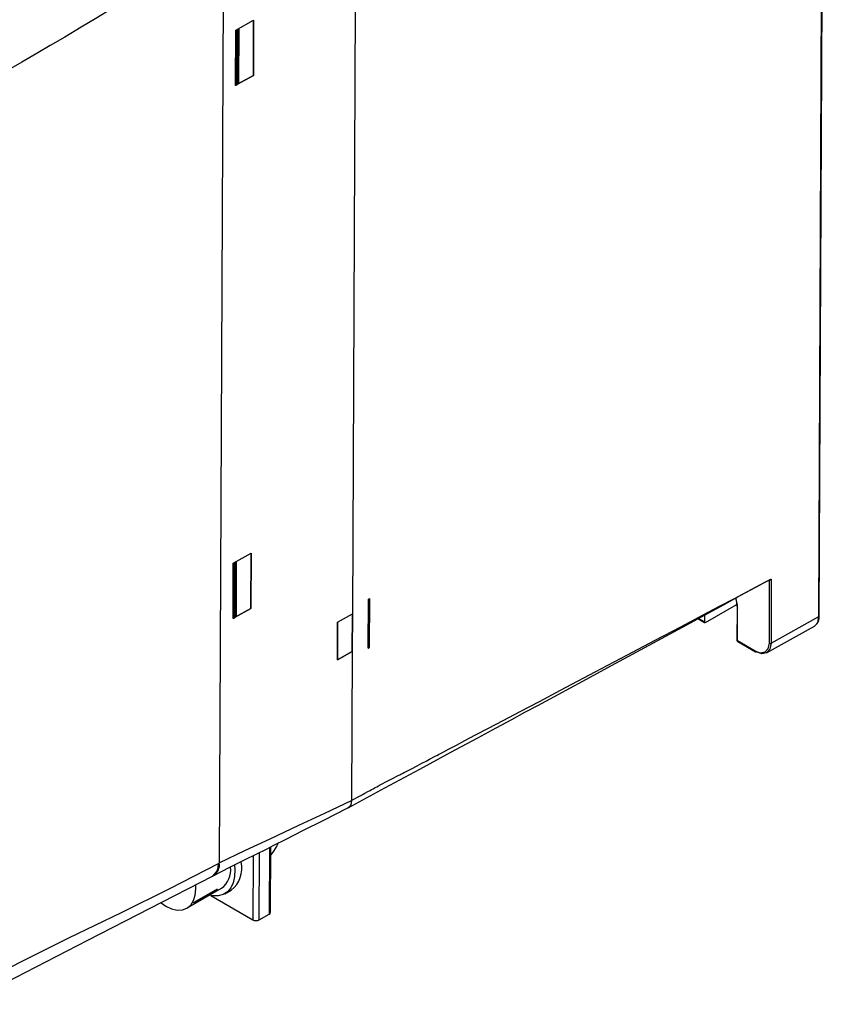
# Model space of a CAD drawing. Header units: millimetres. Extents: x 0 to 1676, y 0 to 1295.
# Tile 42 of 64: x 808 to 982, y 751 to 964. Entities that reach past the tile are written whole.
import ezdxf

# ---------------------------------------------------------------- set-up
doc = ezdxf.new("R2010")
doc.units = ezdxf.units.MM
doc.header["$LTSCALE"] = 6

msp = doc.modelspace()

# ---------------------------------------------------------------- linework, layer by layer
for p, q in [((980.688, 834.858), (981.766, 1073.219)), ((980.794, 834.918), (981.872, 1073.279)), ((851.943, 980.333), (851.044, 781.582)), ((880.432, 966.938), (879.838, 835.461)), ((854.596, 961.648), (858.469, 963.809)), ((858.412, 951.847), (858.466, 963.807)), ((858.469, 963.809), (858.415, 951.845)), ((854.542, 949.688), (854.596, 961.648)), ((854.575, 949.834), (854.628, 961.549)), ((854.628, 961.549), (855.248, 961.895)), ((854.778, 961.467), (854.628, 961.549)), ((854.778, 961.467), (854.725, 949.752)), ((854.99, 961.594), (854.778, 961.467)), ((854.99, 961.594), (854.937, 949.879)), ((855.248, 961.895), (854.99, 961.594)), ((855.248, 961.895), (855.195, 950.179)), ((858.415, 951.845), (854.985, 949.934)), ((854.992, 949.942), (858.412, 951.847)), ((858.412, 951.847), (858.415, 951.845)), ((854.542, 949.692), (854.687, 949.773)), ((854.691, 949.771), (854.542, 949.688)), ((854.725, 949.752), (854.575, 949.834)), ((854.725, 949.752), (854.937, 949.879)), ((854.937, 949.879), (855.195, 950.179)), ((854.075, 846.399), (857.948, 848.559)), ((857.89, 836.602), (857.944, 848.557)), ((857.948, 848.559), (857.894, 836.6)), ((854.021, 834.443), (854.075, 846.399)), ((854.054, 834.589), (854.107, 846.299)), ((854.107, 846.299), (854.726, 846.645)), ((854.257, 846.217), (854.107, 846.299)), ((854.257, 846.217), (854.204, 834.506)), ((854.469, 846.345), (854.257, 846.217)), ((854.469, 846.345), (854.416, 834.634)), ((854.726, 846.645), (854.469, 846.345)), ((854.726, 846.645), (854.673, 834.934)), ((970.407, 842.934), (970.345, 829.074)), ((969.983, 842.751), (969.922, 829.076)), ((970.037, 842.785), (970.196, 842.873)), ((883.282, 838.602), (883.506, 838.729)), ((883.327, 838.577), (883.416, 838.629)), ((883.368, 828.046), (883.416, 838.629)), ((883.416, 838.629), (883.506, 838.729)), ((883.506, 838.729), (883.458, 828.144)), ((857.894, 836.6), (854.463, 834.689)), ((854.47, 834.697), (857.89, 836.602)), ((857.89, 836.602), (857.894, 836.6)), ((883.234, 828.017), (883.282, 838.602)), ((883.279, 827.994), (883.327, 838.577)), ((883.282, 838.602), (883.327, 838.577)), ((956.179, 833.562), (962.803, 837.38)), ((962.702, 837.313), (963.031, 837.506)), ((963.055, 829.596), (963.087, 836.719)), ((963.085, 829.575), (963.117, 836.699)), ((854.021, 834.447), (854.166, 834.527)), ((854.169, 834.525), (854.021, 834.443)), ((854.204, 834.506), (854.054, 834.589)), ((854.204, 834.506), (854.416, 834.634)), ((854.416, 834.634), (854.673, 834.934)), ((876.617, 833.665), (879.838, 835.461)), ((879.797, 827.276), (879.834, 835.458)), ((879.838, 835.461), (879.801, 827.274)), ((954.543, 834.404), (955.998, 833.564)), ((955.936, 833.703), (954.635, 834.454)), ((955.942, 835.161), (955.936, 833.703)), ((955.978, 835.18), (955.971, 833.685)), ((970.345, 829.074), (980.688, 834.858)), ((980.794, 834.918), (980.689, 834.858)), ((876.58, 825.479), (876.617, 833.665)), ((876.637, 833.676), (876.6, 825.494)), ((955.971, 833.685), (955.936, 833.703)), ((969.36, 826.984), (979.766, 832.804)), ((883.234, 828.017), (883.279, 827.994)), ((883.368, 828.046), (883.279, 827.994)), ((883.458, 828.144), (883.368, 828.046)), ((963.055, 829.596), (963.085, 829.575)), ((966.936, 827.352), (963.085, 829.575)), ((963.147, 829.437), (966.998, 827.214)), ((879.801, 827.274), (876.58, 825.479)), ((876.6, 825.494), (879.797, 827.276)), ((879.801, 827.274), (879.655, 795.11)), ((879.801, 827.274), (879.797, 827.276)), ((876.6, 825.494), (876.58, 825.479)), ((859.691, 769.31), (859.757, 783.837)), ((861.878, 784.909), (861.813, 770.522)), ((862.105, 770.925), (862.169, 785.057)), ((862.781, 784.163), (862.162, 783.359)), ((850.9, 781.505), (851.044, 781.582)), ((858.34, 783.131), (858.277, 769.314)), ((844.048, 771.824), (851.543, 776.105)), ((845.62, 773.139), (850.626, 775.999)), ((845.658, 773.005), (850.587, 775.821)), ((850.587, 775.821), (850.626, 775.999)), ((852.216, 774.928), (853.63, 775.736)), ((845.503, 772.973), (845.658, 773.005)), ((845.658, 773.005), (845.62, 773.139)), ((849.187, 774.562), (858.277, 769.314)), ((859.691, 769.31), (861.813, 770.522))]:
    msp.add_line(p, q)
at = {"flags": 128}
for points in [[(851.638, 980.162), (847.436, 977.788), (843.41, 975.468), (839.062, 972.922), (835.857, 971.022), (833.711, 969.744), (831.1, 968.185), (827.911, 966.277), (824.329, 964.132), (821.209, 962.266), (817.629, 960.133), (814.496, 958.275), (811.811, 956.694), (808.377, 954.693), (804.987, 952.74), (801.664, 950.852), (798.408, 949.026)], [(970.407, 842.934), (970.4, 842.931), (970.391, 842.925), (970.372, 842.904), (970.279, 842.789), (970.205, 842.728), (970.157, 842.708), (970.113, 842.706)], [(970.196, 842.873), (970.307, 842.927), (970.369, 842.944), (970.391, 842.942), (970.407, 842.934)], [(879.655, 795.11), (879.66, 795.104), (879.663, 795.103), (879.664, 795.103), (879.666, 795.103), (879.7, 795.122), (879.729, 795.139), (879.778, 795.166), (879.856, 795.208), (880.012, 795.296), (880.292, 795.452), (880.77, 795.715), (881.219, 795.965), (881.642, 796.194), (881.899, 796.337), (882.134, 796.463), (882.514, 796.668), (883.201, 797.04), (883.646, 797.281), (883.943, 797.439), (884.29, 797.624), (884.751, 797.869), (885.106, 798.057), (885.452, 798.241), (885.714, 798.379), (885.987, 798.523), (887.378, 799.253), (888.792, 799.989), (889.307, 800.257), (889.584, 800.401), (889.854, 800.541), (890.06, 800.648), (890.286, 800.765), (890.411, 800.829), (890.531, 800.892), (890.667, 800.961), (890.737, 800.997), (890.784, 801.022), (890.8, 801.03), (890.807, 801.034), (890.81, 801.035), (890.812, 801.037), (890.813, 801.037), (890.821, 801.041), (890.843, 801.053), (890.953, 801.109), (891.023, 801.145), (891.028, 801.148), (891.069, 801.169), (891.184, 801.228), (892.598, 801.96), (893.868, 802.618), (894.873, 803.14), (895.757, 803.6), (896.521, 804), (897.745, 804.644), (898.091, 804.826), (898.47, 805.026), (898.884, 805.244), (899.33, 805.48), (899.811, 805.733), (900.76, 806.234), (902.333, 807.064), (904.176, 808.037), (906.477, 809.251), (909.236, 810.706), (912.452, 812.403), (916.126, 814.342), (920.257, 816.522), (924.846, 818.943), (932.33, 822.893), (939.155, 826.494), (945.322, 829.747), (950.829, 832.653), (955.678, 835.211), (959.215, 837.077), (962.294, 838.702), (964.916, 840.085), (967.081, 841.226), (968.788, 842.126), (970.037, 842.785)], [(963.218, 839.181), (969.188, 842.338), (969.794, 842.658), (970.009, 842.771), (970.036, 842.785)], [(970.113, 842.706), (970.043, 842.724), (969.983, 842.751)], [(970.113, 842.706), (970.109, 842.786), (970.101, 842.814), (970.09, 842.831), (970.077, 842.836), (970.063, 842.829), (970.036, 842.785)], [(878.904, 793.473), (886.815, 797.806), (894.425, 801.884), (901.133, 805.507), (906.95, 808.654), (910.897, 810.79), (914.296, 812.629), (917.146, 814.171), (919.903, 815.662), (924.299, 818.041), (929.626, 820.923), (935.882, 824.308), (943.067, 828.195), (951.181, 832.586), (960.224, 837.478), (963.344, 839.166)], [(979.806, 832.863), (980.439, 833.589), (980.688, 834.858)], [(979.723, 832.788), (979.744, 832.792), (979.806, 832.863)], [(969.922, 829.076), (969.69, 827.891), (969.041, 827.147), (968.074, 826.958), (966.936, 827.352)], [(970.345, 829.074), (970.096, 827.804), (969.4, 827.007)], [(969.4, 827.007), (968.365, 826.804), (967.146, 827.227)], [(851.037, 781.586), (856.705, 784.322), (862.064, 786.781), (868.271, 789.749), (873.857, 792.384), (879.655, 795.11)], [(879.655, 795.11), (879.477, 794.151), (879.247, 793.768), (878.925, 793.492), (878.87, 793.471)], [(849.731, 778.799), (853.296, 780.651), (856.524, 782.237), (859.172, 783.541), (861.227, 784.58), (862.85, 785.402), (865.521, 786.754), (869.108, 788.571), (873.623, 790.829), (878.867, 793.478)], [(863.762, 785.863), (863.483, 785.273), (862.781, 784.163)], [(797.53, 754.76), (808.1, 760.216), (818.532, 765.371), (829.916, 770.91), (840.33, 776.053), (850.9, 781.505)], [(849.57, 778.734), (849.641, 778.749), (850.537, 779.745), (850.804, 780.546), (850.9, 781.505)], [(854.355, 781.091), (854.427, 780.15), (854.36, 778.645), (854.057, 777.313), (853.528, 776.198), (852.789, 775.335), (851.864, 774.752), (850.783, 774.468), (849.58, 774.491), (848.942, 774.62)], [(795.77, 751.034), (822.652, 764.867), (849.576, 778.718)], [(838.45, 772.967), (839.479, 772.278), (840.741, 771.693), (841.956, 771.419), (843.077, 771.466), (844.061, 771.831), (844.87, 772.501), (845.473, 773.45), (845.848, 774.642), (845.978, 776.031), (845.953, 776.757)]]:
    msp.add_lwpolyline(points, dxfattribs=at)
for centre, radius, start, end in [((956.603, 836.621), 6.485, 0.86679, 19.66008), ((956.566, 836.599), 6.552, 0.87347, 19.8079), ((963.243, 836.918), 0.252, 231.91926, 240.16767), ((978.717, 834.68), 2.091, 304.3111, 6.5365), ((956.084, 833.686), 0.149, 173.42916, 234.85736), ((956.098, 833.663), 0.129, 170.23494, 308.46472), ((956.148, 833.824), 0.3, 240.00269, 250.84155), ((963.212, 829.582), 0.158, 174.9371, 225.1758), ((963.228, 829.557), 0.145, 172.46631, 235.82021), ((963.297, 829.697), 0.3, 229.16383, 240.00269), ((970.135, 829.488), 0.464, 242.58637, 296.89447), ((967.08, 827.333), 0.145, 172.46631, 235.82021), ((967.06, 827.35), 0.149, 245.4743, 305.03003), ((848.564, 781.127), 2.515, 299.99319, 10.50615), ((849.918, 780.464), 6.011, 308.1346, 12.72614), ((848.668, 780.011), 4.85, 306.36468, 8.34266), ((842.522, 775.204), 3.723, 323.18712, 326.32154), ((861.609, 770.977), 0.499, 294.05958, 354.01642), ((858.988, 770.685), 1.544, 242.57163, 297.08148)]:
    msp.add_arc(centre, radius, start, end)

doc.saveas('drawing.dxf')
